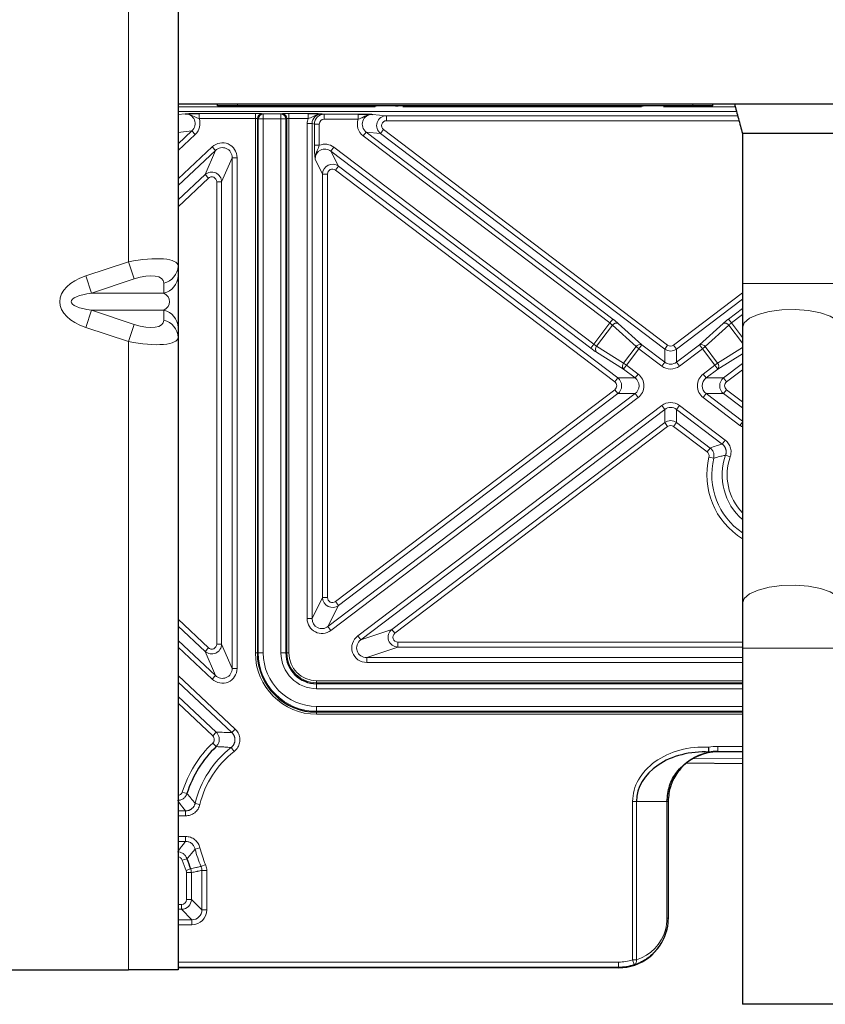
# Model space of a CAD drawing. Header units: millimetres. Extents: x 5 to 418, y 2 to 292.
# Tile 50 of 56: x 329 to 356, y 89 to 122. Entities that reach past the tile are written whole.
import ezdxf

# ---------------------------------------------------------------- set-up
doc = ezdxf.new("R2010")
doc.units = ezdxf.units.MM

msp = doc.modelspace()

# ---------------------------------------------------------------- linework, layer by layer
at = {"color": 7, "linetype": 'Continuous', "lineweight": 18}
for p, q in [((332.5066, 143.3523), (332.5066, 113.5404)), ((334.1733, 118.7633), (340.8039, 118.7633)), ((336.1733, 118.7963), (336.1733, 118.863)), ((341.7448, 118.7633), (349.7782, 118.7633)), ((350.5141, 118.7633), (352.9332, 118.7633)), ((351.5066, 118.7963), (351.5066, 118.863)), ((352.9778, 118.5966), (334.1733, 118.5966)), ((334.1733, 118.4988), (334.4081, 118.5268)), ((334.8816, 118.5325), (336.7767, 118.5325)), ((334.8816, 118.5325), (334.8816, 118.3659)), ((336.7767, 118.5325), (336.7767, 118.3659)), ((337.0097, 118.5287), (337.0418, 118.518)), ((337.0418, 118.518), (337.6381, 118.518)), ((337.0418, 118.518), (337.0418, 118.3513)), ((337.6381, 118.518), (337.6702, 118.5287)), ((337.6381, 118.3513), (337.6381, 118.518)), ((337.9032, 118.5325), (338.5511, 118.5325)), ((337.9032, 118.5325), (337.9032, 118.3659)), ((338.5511, 118.5325), (338.5511, 118.3659)), ((339.0217, 118.5268), (339.0951, 118.5122)), ((339.0951, 118.5122), (340.241, 118.5122)), ((339.0951, 118.5122), (339.0951, 118.3455)), ((340.241, 118.5122), (340.241, 118.3455)), ((340.7159, 118.5064), (341.1922, 118.4569)), ((341.1922, 118.4569), (353.0151, 118.4569)), ((341.1922, 118.2902), (341.1922, 118.4569)), ((336.7767, 118.3659), (334.8816, 118.3659)), ((336.7767, 100.363), (336.7767, 118.3659)), ((336.8432, 118.362), (336.8432, 100.363)), ((336.8753, 118.3513), (336.8432, 118.362)), ((336.8753, 100.363), (336.8753, 118.3513)), ((337.0418, 118.3513), (336.8753, 118.3513)), ((337.6381, 118.3513), (337.0418, 118.3513)), ((337.0418, 118.3513), (337.0418, 100.363)), ((337.8045, 118.3513), (337.6381, 118.3513)), ((337.6381, 100.363), (337.6381, 118.3513)), ((337.8366, 118.362), (337.8045, 118.3513)), ((337.8045, 118.3513), (337.8045, 100.363)), ((337.8366, 100.363), (337.8366, 118.362)), ((338.5511, 118.3659), (337.9032, 118.3659)), ((337.9032, 118.3659), (337.9032, 100.363)), ((338.6866, 118.1941), (338.5205, 118.1941)), ((338.5205, 101.5195), (338.5205, 118.1941)), ((338.6866, 118.1941), (338.6866, 101.5195)), ((338.762, 118.1791), (338.6866, 118.1941)), ((338.762, 117.4635), (338.762, 118.1791)), ((338.762, 118.1791), (338.9281, 118.1791)), ((338.9281, 118.1791), (338.9281, 117.4635)), ((340.241, 118.3455), (339.0951, 118.3455)), ((353.0596, 118.2902), (341.1922, 118.2902)), ((334.1733, 117.5138), (334.6404, 117.9519)), ((334.6404, 117.9519), (334.1733, 117.8963)), ((334.754, 117.8308), (334.1733, 117.2862)), ((334.754, 117.8308), (334.6404, 117.9519)), ((340.5093, 117.9092), (340.409, 117.7769)), ((348.7097, 111.4799), (340.409, 117.7769)), ((340.5093, 117.9092), (348.81, 111.6121)), ((340.9895, 117.8593), (340.5093, 117.9092)), ((341.0899, 117.9915), (340.9895, 117.8593)), ((350.5559, 110.602), (340.9895, 117.8593)), ((341.0899, 117.9915), (350.6563, 110.7343)), ((334.1733, 116.3339), (335.3205, 117.4099)), ((335.4341, 117.2888), (335.3205, 117.4099)), ((338.9281, 117.4635), (338.762, 117.4635)), ((335.4341, 117.2888), (334.1733, 116.1063)), ((335.0816, 116.4749), (335.4341, 117.2888)), ((339.4218, 117.3978), (339.3214, 117.2656)), ((348.0662, 110.6316), (339.3214, 117.2656)), ((339.3214, 117.2656), (339.5718, 116.7612)), ((339.4218, 117.3978), (348.1665, 110.7639)), ((335.9933, 117.0467), (335.6408, 116.2327)), ((335.9933, 117.0467), (336.1593, 117.0467)), ((335.9933, 99.846), (335.9933, 117.0467)), ((336.1593, 117.0467), (336.1593, 99.846)), ((339.0391, 116.4967), (338.7887, 117.001)), ((339.4715, 116.629), (339.5718, 116.7612)), ((339.5718, 116.7612), (348.9753, 109.6276)), ((334.1733, 115.623), (335.0816, 116.4749)), ((335.0816, 116.4749), (335.1951, 116.3538)), ((339.0391, 102.2293), (339.0391, 116.4967)), ((339.0391, 116.4967), (339.2051, 116.4967)), ((339.2051, 116.4967), (339.2051, 102.2293)), ((348.875, 109.4953), (339.4715, 116.629)), ((335.1951, 116.3538), (334.1733, 115.3953)), ((335.6408, 116.2327), (335.4748, 116.2327)), ((335.4748, 100.66), (335.4748, 116.2327)), ((335.6408, 116.2327), (335.6408, 100.66)), ((331.0632, 113.0624), (332.5066, 113.5404)), ((332.6978, 112.963), (332.5066, 113.5404)), ((331.2544, 112.485), (331.0632, 113.0624)), ((332.6978, 112.963), (331.2544, 112.485)), ((333.6978, 112.485), (333.6978, 112.8212)), ((356.5066, 112.8101), (353.1733, 112.8101)), ((331.2544, 112.485), (333.6978, 112.485)), ((350.857, 110.7343), (353.1733, 112.4915)), ((353.1733, 112.2831), (350.9573, 110.602)), ((331.2544, 111.9077), (331.0632, 111.3303)), ((331.2544, 111.9077), (332.6978, 111.4297)), ((331.2544, 111.9077), (333.6978, 111.9077)), ((333.6978, 111.5715), (333.6978, 111.9077)), ((352.7032, 111.6121), (353.1733, 111.9688)), ((348.1665, 110.7639), (348.7097, 111.4799)), ((348.81, 111.6121), (348.7097, 111.4799)), ((348.9926, 111.4629), (349.7878, 110.7423)), ((351.7254, 110.7423), (352.5206, 111.4629)), ((352.8035, 111.4799), (352.7032, 111.6121)), ((353.1733, 111.7604), (352.8035, 111.4799)), ((352.8035, 111.4799), (353.1733, 110.9925)), ((332.5066, 110.8523), (331.0632, 111.3303)), ((332.5066, 110.8523), (332.6978, 111.4297)), ((348.7984, 111.4018), (348.2656, 110.6995)), ((349.5936, 110.6812), (348.7984, 111.4018)), ((352.7148, 111.4018), (351.9196, 110.6812)), ((353.1733, 110.7975), (352.7148, 111.4018)), ((332.5066, 110.8523), (332.5066, 89.6963)), ((348.1665, 110.7639), (348.0662, 110.6316)), ((349.1673, 109.9244), (348.2591, 110.496)), ((348.2656, 110.6995), (349.1738, 110.1279)), ((349.1738, 110.1279), (349.5936, 110.6812)), ((349.6875, 110.61), (349.2677, 110.0566)), ((349.5936, 110.6812), (349.6875, 110.61)), ((349.7878, 110.7423), (349.6875, 110.61)), ((350.4556, 110.0273), (349.6875, 110.61)), ((349.7878, 110.7423), (350.5559, 110.1596)), ((350.6563, 110.7343), (350.5559, 110.602)), ((350.5559, 110.1596), (350.5559, 110.602)), ((350.9573, 110.602), (350.857, 110.7343)), ((350.9573, 110.1596), (351.7254, 110.7423)), ((350.9573, 110.602), (350.9573, 110.1596)), ((351.8257, 110.61), (351.0576, 110.0273)), ((351.7254, 110.7423), (351.8257, 110.61)), ((351.9196, 110.6812), (351.8257, 110.61)), ((352.2455, 110.0566), (351.8257, 110.61)), ((351.9196, 110.6812), (352.3394, 110.1279)), ((352.3394, 110.1279), (353.1733, 110.6527)), ((353.1733, 110.4451), (352.3459, 109.9244)), ((349.1738, 110.1279), (349.2677, 110.0566)), ((350.5559, 110.1596), (350.4556, 110.0273)), ((350.9573, 110.1596), (351.0576, 110.0273)), ((352.3394, 110.1279), (352.2455, 110.0566)), ((352.5379, 109.6276), (353.1733, 110.1096)), ((349.1673, 109.9244), (349.2677, 110.0566)), ((349.5586, 109.6276), (349.1673, 109.9244)), ((349.2677, 110.0566), (349.6589, 109.7598)), ((351.8543, 109.7598), (352.2455, 110.0566)), ((352.3459, 109.9244), (351.9546, 109.6276)), ((352.2455, 110.0566), (352.3459, 109.9244)), ((353.1733, 109.9012), (352.6382, 109.4953)), ((348.875, 109.4953), (348.9753, 109.6276)), ((348.9753, 109.6276), (349.5586, 109.6276)), ((349.5586, 109.6276), (349.6589, 109.7598)), ((351.8543, 109.7598), (351.9546, 109.6276)), ((351.9546, 109.6276), (352.5379, 109.6276)), ((352.5379, 109.6276), (352.6382, 109.4953)), ((339.4715, 102.097), (348.875, 109.2307)), ((348.875, 109.2307), (348.9753, 109.0985)), ((352.5379, 109.0985), (352.6382, 109.2307)), ((352.6382, 109.2307), (353.1733, 108.8248)), ((339.2193, 101.2549), (349.5586, 109.0985)), ((349.6589, 108.9662), (339.3197, 101.1226)), ((348.9753, 109.0985), (339.5718, 101.9648)), ((349.5586, 109.0985), (348.9753, 109.0985)), ((349.5586, 109.0985), (349.6589, 108.9662)), ((351.8543, 108.9662), (351.9546, 109.0985)), ((353.0896, 108.029), (351.8543, 108.9662)), ((351.9546, 109.0985), (353.1733, 108.174)), ((352.5379, 109.0985), (351.9546, 109.0985)), ((353.1733, 108.6164), (352.5379, 109.0985)), ((340.2262, 100.9385), (350.4556, 108.6987)), ((350.5559, 108.5664), (340.3266, 100.8063)), ((350.5559, 108.5664), (350.4556, 108.6987)), ((350.5559, 108.124), (350.5559, 108.5664)), ((350.9573, 108.5664), (351.0576, 108.6987)), ((352.4932, 107.4013), (350.9573, 108.5664)), ((350.9573, 108.5664), (350.9573, 108.124)), ((351.0576, 108.6987), (352.5936, 107.5335)), ((341.3745, 101.1588), (350.5559, 108.124)), ((350.6563, 107.9917), (350.5559, 108.124)), ((350.857, 107.9917), (350.9573, 108.124)), ((350.9573, 108.124), (352.0864, 107.2674)), ((353.0896, 108.029), (353.1733, 108.1393)), ((350.6563, 107.9917), (341.4748, 101.0265)), ((351.9861, 107.1352), (350.857, 107.9917)), ((352.4932, 107.4013), (352.5936, 107.5335)), ((351.9861, 107.1352), (352.0864, 107.2674)), ((352.047, 106.9635), (352.2083, 106.9241)), ((352.606, 107.0272), (352.7627, 106.9724)), ((338.6866, 101.5195), (339.0391, 102.2293)), ((339.0391, 102.2293), (339.2051, 102.2293)), ((339.5718, 101.9648), (339.2193, 101.2549)), ((339.5718, 101.9648), (339.4715, 102.097)), ((334.1733, 101.4974), (335.1951, 100.5389)), ((338.6866, 101.5195), (338.5205, 101.5195)), ((335.0816, 100.4178), (334.1733, 101.2697)), ((339.2193, 101.2549), (339.3197, 101.1226)), ((340.3266, 100.8063), (341.3745, 101.1588)), ((341.4748, 101.0265), (341.3745, 101.1588)), ((340.3266, 100.8063), (340.2262, 100.9385)), ((334.1733, 100.7864), (335.4341, 99.6038)), ((335.3205, 99.4827), (334.1733, 100.5588)), ((335.0816, 100.4178), (335.1951, 100.5389)), ((335.6408, 100.66), (335.4748, 100.66)), ((335.6408, 100.66), (335.9933, 99.846)), ((341.5752, 100.5621), (340.5273, 100.2096)), ((341.5752, 100.5621), (341.5752, 100.7282)), ((341.5752, 100.7282), (353.1733, 100.7282)), ((353.1733, 100.5621), (341.5752, 100.5621)), ((356.5066, 100.5297), (353.1733, 100.5297)), ((335.4341, 99.6038), (335.0816, 100.4178)), ((336.8432, 100.363), (336.7767, 100.363)), ((336.8753, 100.363), (336.8432, 100.363)), ((336.8753, 100.363), (337.0418, 100.363)), ((337.6381, 100.363), (337.8045, 100.363)), ((337.8045, 100.363), (337.8366, 100.363)), ((337.9032, 100.363), (337.8366, 100.363)), ((340.5273, 100.0436), (340.5273, 100.2096)), ((340.5273, 100.2096), (353.1733, 100.2096)), ((335.9933, 99.846), (336.1593, 99.846)), ((353.1733, 100.0436), (340.5273, 100.0436)), ((334.1733, 99.6065), (336.0964, 97.8026)), ((335.4341, 99.6038), (335.3205, 99.4827)), ((335.9828, 97.6815), (334.1733, 99.3789)), ((338.8399, 99.4263), (338.8399, 99.3597)), ((338.8399, 99.4263), (353.1733, 99.4263)), ((353.1733, 99.3597), (338.8399, 99.3597)), ((338.8399, 99.3276), (338.8399, 99.3597)), ((338.8399, 99.3276), (353.1733, 99.3276)), ((338.8399, 99.1612), (338.8399, 99.3276)), ((334.1733, 98.8956), (335.4555, 97.6928)), ((353.1733, 99.1612), (338.8399, 99.1612)), ((335.3419, 97.5717), (334.1733, 98.6679)), ((338.8399, 98.3984), (338.8399, 98.5648)), ((338.8399, 98.5648), (353.1733, 98.5648)), ((338.8399, 98.3984), (338.8399, 98.3663)), ((353.1733, 98.3984), (338.8399, 98.3984)), ((338.8399, 98.3663), (338.8399, 98.2997)), ((338.8399, 98.3663), (353.1733, 98.3663)), ((353.1733, 98.2997), (338.8399, 98.2997)), ((335.4555, 97.6928), (335.3419, 97.5717)), ((335.9828, 97.6815), (336.0964, 97.8026)), ((335.4572, 97.21), (335.3428, 97.3303)), ((335.9588, 97.1767), (336.0604, 97.0454)), ((352.3399, 97.0501), (352.3399, 97.2167)), ((352.3399, 97.2167), (353.1733, 97.2167)), ((353.1733, 97.0501), (352.3399, 97.0501)), ((352.3399, 97.0501), (352.3399, 97.0297)), ((351.5138, 96.8105), (353.1733, 96.797)), ((334.4745, 95.6289), (334.316, 95.6782)), ((334.9111, 95.2606), (334.7495, 95.2987)), ((349.6044, 95.363), (349.4768, 95.363)), ((349.4768, 90.0267), (349.4768, 95.363)), ((349.6044, 95.363), (349.6044, 90.0267)), ((350.6332, 95.363), (349.6044, 95.363)), ((350.6332, 91.4297), (350.6332, 95.363)), ((350.6332, 95.363), (350.6722, 95.363)), ((334.1733, 95.043), (334.4263, 95.043)), ((334.4263, 94.8769), (334.1733, 94.8769)), ((334.4263, 94.8769), (334.4263, 95.043)), ((334.1733, 94.1824), (334.4263, 94.1824)), ((334.4263, 94.0164), (334.1733, 94.0164)), ((334.4263, 94.0164), (334.4263, 94.1824)), ((334.7495, 93.7606), (334.9111, 93.7988)), ((334.4745, 93.4305), (334.316, 93.3811)), ((334.9464, 93.175), (335.0982, 93.2422)), ((334.5964, 93.0964), (334.4433, 93.0321)), ((334.6223, 92.9678), (334.4563, 92.9678)), ((334.4563, 92.0609), (334.4563, 92.9678)), ((334.6223, 92.9678), (334.6223, 92.0609)), ((334.9748, 93.0405), (335.1409, 93.0405)), ((334.9748, 91.7084), (334.9748, 93.0405)), ((335.1409, 93.0405), (335.1409, 91.7084)), ((334.1733, 91.8948), (334.2903, 91.8948)), ((334.2903, 91.7288), (334.2903, 91.8948)), ((334.6223, 92.0609), (334.4563, 92.0609)), ((334.6223, 92.0609), (334.9748, 91.7084)), ((334.2903, 91.7288), (334.1733, 91.7288)), ((334.6428, 91.3763), (334.2903, 91.7288)), ((334.9748, 91.7084), (335.1409, 91.7084)), ((334.1733, 91.3763), (334.6428, 91.3763)), ((334.6428, 91.2103), (334.1733, 91.2103)), ((334.6428, 91.2103), (334.6428, 91.3763)), ((350.6332, 91.4297), (350.6722, 91.4297)), ((334.1733, 89.9501), (349.0066, 89.9501)), ((349.0066, 89.9501), (349.0066, 89.7834)), ((349.4768, 90.0267), (349.5297, 89.8687)), ((349.6044, 90.0267), (349.4768, 90.0267)), ((349.0066, 89.7834), (334.1733, 89.7834)), ((349.0066, 89.763), (349.0066, 89.7834))]:
    msp.add_line(p, q, dxfattribs=at)
at = {"color": 7, "linetype": 'Continuous', "lineweight": 25}
for p, q in [((334.1733, 143.4941), (334.1733, 113.3986)), ((334.1733, 118.863), (382.8399, 118.863)), ((335.5066, 118.7963), (335.5066, 118.863)), ((336.1733, 118.7963), (335.5066, 118.7963)), ((351.5066, 118.7963), (336.1733, 118.7963)), ((336.9767, 118.793), (336.9767, 118.7963)), ((336.9767, 118.793), (337.0034, 118.793)), ((337.0034, 118.793), (337.0034, 118.7963)), ((337.06, 118.793), (337.06, 118.7963)), ((337.1344, 118.793), (337.1344, 118.7963)), ((337.1476, 118.793), (337.1476, 118.7963)), ((337.1476, 118.793), (337.2331, 118.793)), ((337.2331, 118.793), (337.2331, 118.7963)), ((337.3271, 118.793), (337.3271, 118.7963)), ((337.3271, 118.793), (337.4126, 118.793)), ((337.4126, 118.793), (337.4126, 118.7963)), ((337.4382, 118.793), (337.4382, 118.7963)), ((337.6121, 118.793), (337.6121, 118.7963)), ((337.7716, 118.793), (337.7716, 118.7963)), ((337.8399, 118.793), (337.8399, 118.7963)), ((337.8403, 118.793), (337.8403, 118.7963)), ((337.8426, 118.793), (337.8426, 118.7963)), ((338.0547, 118.793), (338.0547, 118.7963)), ((338.2844, 118.793), (338.2844, 118.7963)), ((338.3176, 118.793), (338.3176, 118.7963)), ((338.3176, 118.793), (338.574, 118.793)), ((338.574, 118.793), (338.574, 118.7963)), ((338.574, 118.793), (338.6681, 118.793)), ((338.6681, 118.793), (338.6681, 118.7963)), ((338.6681, 118.793), (338.9235, 118.793)), ((338.9235, 118.793), (338.9235, 118.7963)), ((338.9235, 118.793), (339.1112, 118.793)), ((339.1112, 118.793), (339.1112, 118.7963)), ((339.1112, 118.793), (339.1818, 118.793)), ((339.1818, 118.793), (339.1818, 118.7963)), ((339.1818, 118.793), (339.2131, 118.793)), ((339.2131, 118.793), (339.2131, 118.7963)), ((339.2131, 118.793), (339.2398, 118.793)), ((339.2398, 118.793), (339.2398, 118.7963)), ((339.2964, 118.793), (339.2964, 118.7963)), ((339.3708, 118.793), (339.3708, 118.7963)), ((339.384, 118.793), (339.384, 118.7963)), ((339.384, 118.793), (339.4695, 118.793)), ((339.4695, 118.793), (339.4695, 118.7963)), ((339.5493, 118.793), (339.5493, 118.7963)), ((339.5493, 118.793), (339.5635, 118.793)), ((339.5635, 118.793), (339.5635, 118.7963)), ((339.5635, 118.793), (339.649, 118.793)), ((339.649, 118.793), (339.649, 118.7963)), ((339.6746, 118.793), (339.6746, 118.7963)), ((339.8485, 118.793), (339.8485, 118.7963)), ((339.9994, 118.793), (340.0109, 118.793)), ((340.0079, 118.793), (340.0079, 118.7963)), ((340.0109, 118.793), (340.0109, 118.7963)), ((340.0109, 118.793), (340.0963, 118.793)), ((340.0763, 118.793), (340.0763, 118.7963)), ((340.0963, 118.793), (340.1201, 118.793)), ((340.2792, 118.793), (340.2792, 118.7963)), ((340.3955, 118.793), (340.4096, 118.793)), ((340.4096, 118.793), (340.4096, 118.7963)), ((340.4096, 118.793), (340.4951, 118.793)), ((340.4951, 118.793), (340.4951, 118.7963)), ((340.4951, 118.793), (340.5113, 118.793)), ((340.5113, 118.793), (340.5113, 118.7963)), ((340.5113, 118.793), (340.7507, 118.793)), ((340.7507, 118.793), (340.7507, 118.7963)), ((340.7507, 118.793), (340.8485, 118.793)), ((340.8485, 118.793), (340.8485, 118.7963)), ((340.8541, 118.793), (340.8541, 118.7963)), ((341.0678, 118.793), (341.0678, 118.7963)), ((341.2167, 118.793), (341.2167, 118.7963)), ((341.2814, 118.793), (341.2814, 118.7963)), ((341.3784, 118.793), (341.3784, 118.7963)), ((341.4951, 118.793), (341.4951, 118.7963)), ((341.4951, 118.793), (341.5806, 118.793)), ((341.5806, 118.793), (341.5806, 118.7963)), ((341.7344, 118.793), (341.7344, 118.7963)), ((342.4353, 118.793), (342.4353, 118.7963)), ((342.4353, 118.793), (342.5207, 118.793)), ((342.5207, 118.793), (342.5207, 118.7963)), ((342.6404, 118.793), (342.6404, 118.7963)), ((342.6408, 118.793), (342.6408, 118.7963)), ((342.6431, 118.793), (342.6431, 118.7963)), ((342.8551, 118.793), (342.8551, 118.7963)), ((343.0848, 118.793), (343.0848, 118.7963)), ((343.1105, 118.793), (343.1105, 118.7963)), ((343.1105, 118.793), (343.1372, 118.793)), ((343.1372, 118.793), (343.1372, 118.7963)), ((343.1938, 118.793), (343.1938, 118.7963)), ((343.2682, 118.793), (343.2682, 118.7963)), ((343.2814, 118.793), (343.2814, 118.7963)), ((343.2814, 118.793), (343.3669, 118.793)), ((343.3669, 118.793), (343.3669, 118.7963)), ((343.4866, 118.793), (343.4866, 118.7963)), ((343.4866, 118.793), (343.572, 118.793)), ((343.572, 118.793), (343.572, 118.7963)), ((343.7201, 118.793), (343.7201, 118.7963)), ((343.8749, 118.793), (343.8749, 118.7963)), ((343.8797, 118.793), (343.8797, 118.7963)), ((343.8854, 118.793), (343.9596, 118.793)), ((343.9596, 118.793), (343.9596, 118.7963)), ((343.9596, 118.793), (343.9852, 118.793)), ((343.9737, 118.793), (343.9737, 118.7963)), ((344.1646, 118.793), (344.1646, 118.7963)), ((344.3669, 118.793), (344.3669, 118.7963)), ((344.4353, 118.793), (344.4353, 118.7963)), ((344.6261, 118.793), (344.6261, 118.7963)), ((344.8284, 118.793), (344.8284, 118.7963)), ((344.8485, 118.793), (344.8485, 118.7963)), ((344.8485, 118.793), (344.8956, 118.793)), ((344.8968, 118.793), (344.8968, 118.7963)), ((344.8972, 118.793), (344.8972, 118.7963)), ((344.8995, 118.793), (344.8995, 118.7963)), ((345.1116, 118.793), (345.1116, 118.7963)), ((345.3413, 118.793), (345.3413, 118.7963)), ((345.3613, 118.793), (345.3613, 118.7963)), ((345.3669, 118.793), (345.3669, 118.7963)), ((345.3669, 118.793), (345.3936, 118.793)), ((345.3936, 118.793), (345.3936, 118.7963)), ((345.4502, 118.793), (345.4502, 118.7963)), ((345.5246, 118.793), (345.5246, 118.7963)), ((345.5378, 118.793), (345.5378, 118.7963)), ((345.5378, 118.793), (345.6233, 118.793)), ((345.6233, 118.793), (345.6233, 118.7963)), ((345.7173, 118.793), (345.7173, 118.7963)), ((345.9253, 118.793), (345.9253, 118.7963)), ((346.0507, 118.793), (346.0507, 118.7963)), ((346.0507, 118.793), (346.1361, 118.793)), ((346.1361, 118.793), (346.1361, 118.7963)), ((346.2673, 118.793), (346.2673, 118.7963)), ((346.31, 118.793), (346.31, 118.7963)), ((346.3703, 118.793), (346.3703, 118.7963)), ((346.4639, 118.793), (346.481, 118.793)), ((346.481, 118.793), (346.481, 118.7963)), ((346.481, 118.793), (346.5408, 118.793)), ((346.5175, 118.793), (346.5175, 118.7963)), ((346.5408, 118.793), (346.5493, 118.793)), ((346.7363, 118.793), (346.7363, 118.7963)), ((346.9278, 118.793), (346.9278, 118.7963)), ((346.9363, 118.793), (346.9363, 118.7963)), ((347.025, 118.793), (347.025, 118.7963)), ((347.025, 118.793), (347.1105, 118.793)), ((347.1105, 118.793), (347.1105, 118.7963)), ((347.2081, 118.793), (347.2081, 118.7963)), ((347.2844, 118.793), (347.3186, 118.793)), ((347.3327, 118.793), (347.3327, 118.7963)), ((347.3327, 118.793), (347.4182, 118.793)), ((347.4182, 118.793), (347.4182, 118.7963)), ((347.4763, 118.793), (347.4763, 118.7963)), ((347.4895, 118.793), (347.4895, 118.7963)), ((347.4895, 118.793), (347.5378, 118.793)), ((347.5378, 118.793), (347.5378, 118.7963)), ((347.5378, 118.793), (347.6233, 118.793)), ((347.6233, 118.793), (347.6233, 118.7963)), ((347.6917, 118.793), (347.6917, 118.7963)), ((347.7519, 118.793), (347.7519, 118.7963)), ((347.7772, 118.793), (347.7801, 118.793)), ((347.8626, 118.793), (347.8626, 118.7963)), ((347.8626, 118.793), (347.9225, 118.793)), ((347.9225, 118.793), (347.9225, 118.7963)), ((347.9282, 118.793), (347.9282, 118.7963)), ((347.9737, 118.793), (347.9737, 118.7963)), ((347.9737, 118.793), (348.0592, 118.793)), ((348.0592, 118.793), (348.0592, 118.7963)), ((348.0848, 118.793), (348.0848, 118.7963)), ((348.2587, 118.793), (348.2587, 118.7963)), ((348.4182, 118.793), (348.4182, 118.7963)), ((348.4438, 118.793), (348.4438, 118.7963)), ((348.4438, 118.793), (348.4705, 118.793)), ((348.4705, 118.793), (348.4705, 118.7963)), ((348.5272, 118.793), (348.5272, 118.7963)), ((348.6015, 118.793), (348.6015, 118.7963)), ((348.6148, 118.793), (348.6148, 118.7963)), ((348.6148, 118.793), (348.7002, 118.793)), ((348.7002, 118.793), (348.7002, 118.7963)), ((348.7943, 118.793), (348.7943, 118.7963)), ((348.7947, 118.793), (348.7947, 118.7963)), ((348.7969, 118.793), (348.7969, 118.7963)), ((349.009, 118.793), (349.009, 118.7963)), ((349.2387, 118.793), (349.2387, 118.7963)), ((349.3071, 118.793), (349.3071, 118.7963)), ((349.515, 118.793), (349.515, 118.7963)), ((349.6404, 118.793), (349.6404, 118.7963)), ((349.6404, 118.793), (349.7259, 118.793)), ((349.7259, 118.793), (349.7259, 118.7963)), ((349.7327, 118.793), (349.7327, 118.7963)), ((349.7459, 118.793), (349.7459, 118.7963)), ((349.7459, 118.793), (349.8314, 118.793)), ((349.8284, 118.793), (349.8284, 118.7963)), ((350.1447, 118.793), (350.1447, 118.7963)), ((350.4609, 118.793), (350.4609, 118.7963)), ((350.4639, 118.793), (350.4639, 118.7963)), ((352.1733, 118.7963), (351.5066, 118.7963)), ((352.1733, 118.7963), (352.1733, 118.863)), ((352.9066, 118.863), (352.9066, 118.8382)), ((353.1733, 117.863), (353.1733, 112.8101)), ((356.5066, 117.863), (353.1733, 117.863)), ((334.1733, 113.3986), (334.1733, 113.0624)), ((334.1733, 113.0624), (334.1733, 111.3303)), ((353.1733, 112.8101), (353.1733, 111.3117)), ((334.1733, 111.3303), (334.1733, 110.9941)), ((353.1733, 111.3117), (353.1733, 102.0281)), ((334.1733, 110.9941), (334.1733, 89.6963)), ((353.1733, 102.0281), (353.1733, 100.5297)), ((353.1733, 100.5297), (353.1733, 88.5297)), ((352.0467, 97.0244), (352.0484, 97.0245)), ((353.1733, 97.0297), (352.3399, 97.0297)), ((353.1733, 96.6304), (351.2768, 96.6466)), ((350.6722, 95.363), (350.6722, 91.4297)), ((323.3399, 89.6963), (332.5066, 89.6963)), ((334.1733, 89.6963), (332.5066, 89.6963)), ((349.0066, 89.763), (334.1733, 89.763)), ((356.5066, 88.5297), (353.1733, 88.5297))]:
    msp.add_line(p, q, dxfattribs=at)
at = {"color": 7, "linetype": 'Continuous', "lineweight": 18, "flags": 128}
for points in [[(356.5066, 111.3117), (356.4911, 111.3967), (356.3686, 111.5604), (356.1328, 111.7057), (355.8011, 111.8217), (355.3981, 111.9), (354.9537, 111.9346), (354.5008, 111.9229), (354.0732, 111.866), (353.7023, 111.768), (353.4159, 111.6361), (353.2351, 111.4801), (353.1733, 111.3117)], [(356.5066, 102.0281), (356.4911, 102.1131), (356.3686, 102.2768), (356.1328, 102.4221), (355.8011, 102.5382), (355.3981, 102.6164), (354.9537, 102.651), (354.5008, 102.6394), (354.0732, 102.5824), (353.7023, 102.4844), (353.4159, 102.3525), (353.2351, 102.1965), (353.1733, 102.0281), (353.1733, 102.0281)]]:
    msp.add_lwpolyline(points, dxfattribs=at)
at = {"color": 7, "linetype": 'Continuous', "lineweight": 18}
for centre, radius, start, end in [((337.01, 118.362), 0.1667, 90.09622, 179.97363), ((337.0421, 118.3513), 0.1667, 90.09622, 179.97363), ((337.6378, 118.3513), 0.1667, 0.02637, 89.90378), ((337.6699, 118.362), 0.1667, 0.02637, 89.90378), ((339.0954, 118.1788), 0.3333, 90.04374, 179.95642), ((333.5593, 113.4197), 0.6143, 283.02534, 358.02861), ((333.5593, 113.0835), 0.6143, 283.02534, 358.02861), ((333.5593, 111.3092), 0.6143, 1.97139, 76.97466), ((333.5593, 110.973), 0.6143, 1.97139, 76.97466), ((348.9328, 111.3139), 0.1606, 68.10517, 146.79056), ((352.5804, 111.3139), 0.1606, 33.20944, 111.89483), ((348.3865, 110.5938), 0.1606, 138.84003, 217.52542), ((349.7279, 110.5933), 0.1606, 68.10517, 146.79056), ((351.7853, 110.5933), 0.1606, 33.20944, 111.89483), ((349.2947, 110.0222), 0.1606, 138.84003, 217.52542), ((352.2185, 110.0222), 0.1606, 322.47458, 41.15997), ((354.5066, 106.363), 2.5318, 166.27995, 238.22221), ((354.5066, 106.363), 2.3658, 166.27995, 235.69591), ((354.5066, 106.363), 2.0133, 160.738, 228.5276), ((354.5066, 106.363), 1.8473, 160.738, 223.79814), ((338.8399, 100.363), 2.0633, 180, 270), ((338.8399, 100.363), 1.9646, 180, 270), ((338.8399, 100.363), 1.7982, 180, 270), ((338.8399, 100.363), 1.2018, 180, 270), ((338.8399, 100.363), 1.0033, 180, 270), ((338.8399, 100.363), 0.9367, 180, 270), ((338.0066, 94.5297), 3.8652, 133.56557, 162.71351), ((338.0066, 94.5297), 3.3466, 127.72603, 166.71457), ((352.3399, 95.363), 1.8537, 90, 99.39664), ((338.0066, 94.5297), 3.1806, 127.72603, 166.71457), ((338.0066, 94.5297), 3.3466, 193.28543, 203.87834), ((338.0066, 94.5297), 3.1806, 193.28543, 203.87834), ((338.0066, 94.5297), 3.8652, 197.28649, 202.79582), ((349.0066, 91.4297), 1.4796, 270, 288.52703), ((349.4677, 89.9947), 0.1404, 296.20246, 13.17686), ((349.0066, 91.4297), 1.6463, 270, 288.52703)]:
    msp.add_arc(centre, radius, start, end, dxfattribs=at)
at = {"color": 7, "linetype": 'Continuous', "lineweight": 25}
for centre, radius, start, end in [((338.8399, 100.363), 1.9967, 180, 270), ((338.8399, 100.363), 1.0354, 180, 270), ((338.0066, 94.5297), 3.6991, 133.56557, 162.71351), ((352.3399, 95.363), 1.6667, 90, 135.06787), ((352.3399, 95.363), 1.6871, 90, 100.00913), ((352.3399, 95.363), 1.6667, 136.54779, 154.78007), ((338.0066, 94.5297), 3.6991, 197.28649, 202.79582), ((349.0066, 91.4297), 1.6667, 270, 344.67071)]:
    msp.add_arc(centre, radius, start, end, dxfattribs=at)
at = {"color": 7, "linetype": 'Continuous', "lineweight": 18}
for centre, major_axis, ratio, start_param, end_param in [((334.4068, 118.1934), (0.3381, 0.0403), 0.9788667, 5.3523524, 7.7341159), ((336.7767, 118.5285), (0.2333, 0), 0.0174551, 0.0523599, 1.5707963), ((337.9032, 118.5285), (0.2333, 0), 0.0174551, 1.5707963, 3.0892328), ((339.0225, 118.1934), (0.3295, -0.0657), 0.9921272, 1.7684848, 3.3377601), ((340.7173, 118.173), (0.3409, -0.0355), 0.9726189, 1.6759217, 4.1608249), ((341.1927, 118.1236), (0.3316, -0.0345), 0.9999016, 1.6759217, 4.1608249), ((334.4068, 118.1934), (-0.5019, -0.0598), 0.9892921, 2.2107598, 3.3739319), ((336.7767, 118.3618), (0.0667, 0), 0.0610927, 0.0523599, 1.5707963), ((337.9032, 118.3618), (0.0667, 0), 0.0610927, 1.5707963, 3.0892328), ((339.0225, 118.1934), (0.4923, -0.0982), 0.9960441, 2.9870762, 3.3377601), ((339.0954, 118.1788), (0.1641, -0.0327), 0.9960441, 1.7684848, 3.3377601), ((340.7173, 118.173), (0.5043, -0.0525), 0.9860716, 2.894513, 4.1608249), ((341.1927, 118.1236), (0.1681, -0.0175), 0.9860716, 1.6759217, 4.1608249), ((335.6574, 117.0378), (-0.2035, -0.4698), 0.9766144, 1.9881893, 4.294996), ((335.6574, 117.0378), (0.1388, 0.3204), 0.9545526, 5.129782, 7.4365886), ((339.1245, 116.9933), (0.2266, -0.4564), 0.9811962, 2.0393017, 3.0752801), ((339.1245, 116.9933), (-0.1539, 0.3099), 0.9632536, 5.1808944, 7.3854762), ((339.3724, 116.4941), (-0.1483, 0.2986), 0.9998199, 5.1808944, 7.3854762), ((335.3075, 116.2298), (0.1325, 0.306), 0.9997201, 5.129782, 7.4365886), ((335.3075, 116.2298), (-0.0678, -0.1566), 0.9766144, 1.9881893, 4.294996), ((339.3724, 116.4941), (0.0755, -0.1521), 0.9811962, 2.0393017, 4.2438836), ((332.5066, 113.0674), (1.6638, 0.3583), 0.2721206, 6.2246594, 7.7954558), ((332.6978, 112.4901), (0.9856, 0.4064), 0.4161231, 6.1132744, 7.6840707), ((331.9349, 112.1963), (1.7434, 0), 0.5735764, 2.0943951, 4.1887902), ((331.9349, 112.1963), (1.3611, 0), 0.2449067, 2.0943951, 4.1887902), ((333.5066, 112.1963), (0.3824, 0), 0.8717234, 5.2359878, 7.3303829), ((332.6978, 111.9026), (0.9856, -0.4064), 0.4161231, 4.8822999, 6.4530962), ((348.692, 111.4566), (0.1328, -0.1007), 0.1749773, 0.7853982, 1.5707963), ((348.7924, 111.5889), (0.2656, -0.2015), 0.0874887, 0.7853982, 1.5707963), ((352.7208, 111.5889), (0.2656, 0.2015), 0.0874887, 1.5707963, 2.3561945), ((352.8212, 111.4566), (0.1328, 0.1007), 0.1749773, 1.5707963, 2.3561945), ((332.5066, 111.3253), (1.6638, -0.3583), 0.2721206, 4.7709148, 6.3417112), ((348.0838, 110.6548), (0.2656, -0.2015), 0.0874887, 4.712389, 5.4977871), ((348.1841, 110.7871), (0.1328, -0.1007), 0.1749773, 4.712389, 5.4977871), ((350.7566, 110.8682), (0, 0.3333), 0.999982, 2.4954807, 3.7877046), ((350.7566, 110.8682), (0, 0.1677), 0.9940243, 2.4954807, 3.7877046), ((350.7566, 110.4289), (0, 0.3373), 0.9881372, 2.4954807, 3.7877046), ((350.7566, 110.4289), (0, 0.503), 0.9940243, 2.4954807, 3.7877046), ((348.7725, 109.363), (-0.1684, 0), 0.9896847, 2.2247915, 4.0583938), ((348.7725, 109.363), (0.3334, 0), 0.9999462, 5.3663842, 7.1999864), ((349.3516, 109.363), (0.3403, 0), 0.9796315, 5.3663842, 7.1999864), ((349.3516, 109.363), (-0.5052, 0), 0.9896847, 2.2247915, 4.0583938), ((352.1616, 109.363), (0.5052, 0), 0.9896847, 2.2247915, 4.0583938), ((352.1616, 109.363), (0.3403, 0), 0.9796315, 2.2247915, 4.0583938), ((352.7407, 109.363), (0.3334, 0), 0.9999462, 2.2247915, 4.0583938), ((352.7407, 109.363), (0.1684, 0), 0.9896847, 2.2247915, 4.0583938), ((350.7566, 108.2971), (0, -0.503), 0.9940243, 2.4954807, 3.7877046), ((350.7566, 108.2971), (0, 0.3373), 0.9881372, 5.6370734, 6.9292972), ((350.7566, 107.8579), (0, 0.3333), 0.999982, 5.6370734, 6.9292972), ((350.7566, 107.8579), (0, -0.1677), 0.9940243, 2.4954807, 3.7877046), ((339.3724, 102.2319), (0.1483, 0.2986), 0.9998199, 2.0393017, 4.2438836), ((339.3724, 102.2319), (0.0755, 0.1521), 0.9811962, 2.0393017, 4.2438836), ((339.0225, 101.5271), (0.2266, 0.4564), 0.9811962, 2.0393017, 4.2438836), ((339.0225, 101.5271), (0.1539, 0.3099), 0.9632536, 2.0393017, 4.2438836), ((341.5789, 100.8955), (0.3161, 0.1063), 0.9993416, 1.9064225, 4.3767628), ((340.5386, 100.5455), (0.4914, 0.1653), 0.9643524, 1.9064225, 4.3767628), ((341.5789, 100.8955), (0.1638, 0.0551), 0.9643524, 1.9064225, 4.3767628), ((335.3075, 100.6629), (-0.1325, 0.306), 0.9997201, 1.9881893, 4.294996), ((335.3075, 100.6629), (-0.0678, 0.1566), 0.9766144, 1.9881893, 4.294996), ((340.5386, 100.5455), (0.3391, 0.1141), 0.9317305, 1.9064225, 4.3767628), ((335.6574, 99.8548), (-0.2035, 0.4698), 0.9766144, 1.9881893, 4.294996), ((335.6574, 99.8548), (-0.1388, 0.3204), 0.9545526, 1.9881893, 4.294996), ((351.87, 95.363), (-2.3932, 0), 0.7660444, 4.6424337, 6.2831853), ((334.289, 92.0621), (0.2357, -0.2357), 0.9999711, 5.5015852, 7.0647854), ((334.289, 92.0621), (-0.1187, 0.1187), 0.9924325, 2.3599926, 3.9231927), ((334.639, 91.7122), (-0.3562, 0.3562), 0.9924325, 2.3599926, 3.9231927), ((334.639, 91.7122), (-0.2393, 0.2393), 0.9850067, 2.3599926, 3.9231927), ((349.1024, 91.4297), (1.5308, 0), 0.9997836, 6.0273098, 6.2831853), ((349.1649, 91.4297), (1.4705, 0), 0.9997836, 5.0159557, 6.0165639)]:
    msp.add_ellipse(centre, major_axis=major_axis, ratio=ratio, start_param=start_param, end_param=end_param, dxfattribs=at)
at = {"color": 7, "linetype": 'Continuous', "lineweight": 25}
msp.add_ellipse((351.87, 95.363), major_axis=(2.2656, 0), ratio=0.7356492, start_param=1.4919872, end_param=3.1415927, dxfattribs=at)
for points, knots in [([(352.9066, 118.863), (352.9512, 118.6962), (353.0405, 118.3623), (353.129, 118.0296), (353.1733, 117.863)], [0, 0, 0, 0, 0.4994142, 1, 1, 1, 1]), ([(334.4081, 118.5268), (334.4085, 118.5268), (334.4254, 118.5272), (334.489, 118.5287), (334.5921, 118.5308), (334.7437, 118.5323), (334.8355, 118.5324), (334.8816, 118.5325)], [0, 0, 0, 0, 0.0035254, 0.1440225, 0.5410541, 0.7700083, 1, 1, 1, 1]), ([(338.5511, 118.5325), (338.597, 118.5324), (338.6886, 118.5323), (338.8385, 118.5308), (338.9413, 118.5288), (339.0038, 118.5272), (339.0213, 118.5268), (339.0217, 118.5268)], [0, 0, 0, 0, 0.23020746, 0.45940047, 0.84877225, 0.99646302, 1, 1, 1, 1]), ([(340.241, 118.5122), (340.287, 118.5121), (340.379, 118.5119), (340.5315, 118.5104), (340.6347, 118.5084), (340.6988, 118.5069), (340.7155, 118.5065), (340.7159, 118.5064)], [0, 0, 0, 0, 0.2299018, 0.4587544, 0.8596311, 0.9964804, 1, 1, 1, 1]), ([(352.0467, 97.0244), (352.0467, 97.0246), (352.0467, 97.025), (352.0466, 97.027), (352.0464, 97.0302), (352.0461, 97.0345), (352.0458, 97.0399), (352.0455, 97.0463), (352.045, 97.0538), (352.0444, 97.0651), (352.0436, 97.0782), (352.0428, 97.0928), (352.0422, 97.1045), (352.0415, 97.1168), (352.0407, 97.1297), (352.04, 97.1431), (352.0392, 97.1574), (352.0383, 97.1727), (352.0377, 97.1844), (352.0373, 97.1908), (352.0373, 97.1919)], [0, 0, 0, 0, 0.0529109, 0.1061906, 0.1606323, 0.2154749, 0.2685762, 0.3220476, 0.3760905, 0.4309152, 0.537374, 0.5919797, 0.6469804, 0.7004137, 0.7542149, 0.8091741, 0.8645324, 0.9258104, 0.9876423, 1, 1, 1, 1]), ([(352.0484, 97.0245), (352.065, 97.0262), (352.096, 97.0294), (352.1224, 97.0302), (352.1174, 97.0276), (352.0799, 97.0208), (351.9657, 96.9991), (351.7498, 96.9413), (351.5781, 96.8498), (351.4873, 96.8014)], [0, 0, 0, 0, 0.1485018, 0.2770392, 0.3565196, 0.4213014, 0.5024868, 0.7371621, 1, 1, 1, 1]), ([(350.6332, 95.363), (350.6505, 95.5416), (350.6851, 95.8992), (350.9536, 96.376), (351.2488, 96.6595), (351.4445, 96.7759), (351.4873, 96.8014)], [0, 0, 0, 0, 0.3009034, 0.6023326, 0.9129401, 1, 1, 1, 1]), ([(351.4873, 96.8014), (351.3997, 96.7421), (351.2341, 96.6299), (351.0159, 96.3942), (350.8923, 96.2002), (350.8347, 96.0792), (350.8281, 96.0649), (350.8264, 96.0612), (350.8257, 96.0595), (350.8251, 96.0583), (350.8248, 96.0575), (350.8246, 96.057), (350.8245, 96.0568), (350.8245, 96.0568), (350.8245, 96.0568), (350.8246, 96.0571), (350.825, 96.0579), (350.8268, 96.0617), (350.8293, 96.067), (350.8314, 96.0716), (350.8321, 96.0732)], [0, 0, 0, 0, 0.31069472, 0.58726028, 0.93005433, 0.96626506, 0.97417969, 0.97681762, 0.97865829, 0.97993241, 0.9811485, 0.9817313, 0.98218871, 0.98250256, 0.98281776, 0.98319528, 0.98384146, 0.98587468, 0.99526065, 1, 1, 1, 1]), ([(350.8321, 96.0732), (350.8054, 96.0121), (350.7078, 95.7896), (350.6872, 95.5424), (350.6722, 95.363)], [0, 0, 0, 0, 0.2742441, 1, 1, 1, 1]), ([(350.6722, 91.4297), (350.6663, 91.3167), (350.6585, 91.1657), (350.6229, 91.0246), (350.614, 90.9891)], [0, 0, 0, 0, 0.74809215, 1, 1, 1, 1]), ([(350.614, 90.9891), (350.6143, 90.9902), (350.6151, 90.9931), (350.616, 90.9966), (350.6167, 90.9991), (350.6168, 90.9998), (350.6169, 91), (350.6169, 91.0001)], [0, 0, 0, 0, 0.2826012, 0.7574973, 0.8849533, 0.9507851, 1, 1, 1, 1])]:
    msp.add_open_spline(points, degree=3, knots=knots, dxfattribs=at)
at = {"color": 7, "linetype": 'Continuous', "lineweight": 18}
for points, knots in [([(334.8816, 118.3659), (334.8543, 118.3748), (334.7945, 118.3943), (334.6753, 118.4554), (334.5495, 118.5161), (334.4411, 118.527), (334.4088, 118.5268), (334.4081, 118.5268)], [0, 0, 0, 0, 0.1617792, 0.3547189, 0.8061022, 0.9958173, 1, 1, 1, 1]), ([(339.0217, 118.5268), (339.021, 118.5268), (338.987, 118.527), (338.8791, 118.5152), (338.7548, 118.4539), (338.6377, 118.394), (338.5783, 118.3747), (338.5511, 118.3659)], [0, 0, 0, 0, 0.00416585, 0.2046349, 0.64555022, 0.83813348, 1, 1, 1, 1]), ([(340.7159, 118.5064), (340.7152, 118.5065), (340.6836, 118.5066), (340.575, 118.4962), (340.4485, 118.4358), (340.3282, 118.374), (340.2683, 118.3544), (340.241, 118.3455)], [0, 0, 0, 0, 0.0041905, 0.1885135, 0.6450919, 0.8382357, 1, 1, 1, 1]), ([(338.7887, 117.001), (338.7886, 117.0014), (338.7874, 117.012), (338.7805, 117.0706), (338.771, 117.1678), (338.7633, 117.3224), (338.7625, 117.4164), (338.762, 117.4635)], [0, 0, 0, 0, 0.00366662, 0.09253955, 0.5115832, 0.75526186, 1, 1, 1, 1]), ([(338.9281, 117.4635), (338.9185, 117.4348), (338.8976, 117.372), (338.8386, 117.2448), (338.7913, 117.1203), (338.788, 117.0217), (338.7886, 117.0017), (338.7887, 117.001)], [0, 0, 0, 0, 0.1773278, 0.3886155, 0.8752796, 0.9956241, 1, 1, 1, 1]), ([(353.1733, 107.9823), (353.1637, 107.9854), (353.1329, 107.9953), (353.1072, 108.0153), (353.0896, 108.029)], [0, 0, 0, 0, 0.3126135, 1, 1, 1, 1]), ([(352.5936, 107.5335), (352.6349, 107.4953), (352.7177, 107.4188), (352.7839, 107.2605), (352.7988, 107.1056), (352.7734, 107.012), (352.7627, 106.9724)], [0, 0, 0, 0, 0.2681784, 0.5363861, 0.8039971, 1, 1, 1, 1]), ([(352.047, 106.9635), (352.0497, 106.9821), (352.055, 107.0193), (352.0389, 107.0742), (352.0131, 107.1127), (351.9924, 107.1299), (351.9861, 107.1352)], [0, 0, 0, 0, 0.2904318, 0.5808896, 0.8708368, 1, 1, 1, 1]), ([(352.0864, 107.2674), (352.1536, 107.2908), (352.2451, 107.3227), (352.3813, 107.3669), (352.4499, 107.388), (352.4932, 107.4013)], [0, 0, 0, 0, 0.50397619, 0.68707491, 1, 1, 1, 1]), ([(352.0864, 107.2674), (352.0991, 107.2568), (352.1403, 107.2224), (352.1917, 107.1453), (352.224, 107.0356), (352.2135, 106.9613), (352.2083, 106.9241)], [0, 0, 0, 0, 0.1290913, 0.4190746, 0.7096418, 1, 1, 1, 1]), ([(352.606, 107.0272), (352.6081, 107.0336), (352.6146, 107.053), (352.6203, 107.0797), (352.6251, 107.1184), (352.6254, 107.1532), (352.6211, 107.1903), (352.6154, 107.2177), (352.6075, 107.2445), (352.5973, 107.2705), (352.5849, 107.2958), (352.5703, 107.3199), (352.5539, 107.3426), (352.5356, 107.3637), (352.5155, 107.3836), (352.5007, 107.3953), (352.4932, 107.4013)], [0, 0, 0, 0, 0.0485966, 0.1464806, 0.1958223, 0.3280706, 0.3952081, 0.463337, 0.5291698, 0.5954686, 0.6632373, 0.7315134, 0.7974345, 0.8638189, 0.9316593, 1, 1, 1, 1]), ([(352.606, 107.0272), (352.5639, 107.0174), (352.4971, 107.0019), (352.3641, 106.9681), (352.2742, 106.9427), (352.2083, 106.9241)], [0, 0, 0, 0, 0.3129085, 0.4960051, 1, 1, 1, 1]), ([(335.3428, 97.3303), (335.3551, 97.3445), (335.3797, 97.373), (335.3961, 97.4281), (335.3941, 97.4844), (335.3753, 97.535), (335.3523, 97.5602), (335.3419, 97.5717)], [0, 0, 0, 0, 0.2076622, 0.4153673, 0.622115, 0.828389, 1, 1, 1, 1]), ([(335.4555, 97.6928), (335.4762, 97.6699), (335.5217, 97.6192), (335.5591, 97.5182), (335.5629, 97.4056), (335.5305, 97.2955), (335.4816, 97.2385), (335.4572, 97.21)], [0, 0, 0, 0, 0.1714023, 0.377749, 0.5847293, 0.7925547, 1, 1, 1, 1]), ([(335.4555, 97.6928), (335.5435, 97.6925), (335.6794, 97.6921), (335.8565, 97.6871), (335.9447, 97.6832), (335.9828, 97.6815)], [0, 0, 0, 0, 0.5102786, 0.788271, 1, 1, 1, 1]), ([(335.9588, 97.1767), (335.9627, 97.1797), (335.9738, 97.1885), (335.991, 97.2043), (336.01, 97.2247), (336.0275, 97.2469), (336.0429, 97.2704), (336.0562, 97.295), (336.0673, 97.3204), (336.0763, 97.3469), (336.0852, 97.383), (336.0895, 97.4202), (336.089, 97.4575), (336.0862, 97.4856), (336.081, 97.5131), (336.0736, 97.5401), (336.0637, 97.5667), (336.0516, 97.5923), (336.0375, 97.6166), (336.0214, 97.6396), (336.0033, 97.6615), (335.9897, 97.6748), (335.9828, 97.6815)], [0, 0, 0, 0, 0.0257541, 0.0735944, 0.12176, 0.17096, 0.2205212, 0.2682609, 0.3163361, 0.3649343, 0.4142509, 0.5098328, 0.5589116, 0.6083622, 0.6563539, 0.7046906, 0.7541113, 0.803904, 0.8520557, 0.9005453, 0.950092, 1, 1, 1, 1]), ([(336.0964, 97.8026), (336.1337, 97.7602), (336.2082, 97.6752), (336.2583, 97.5103), (336.2542, 97.3406), (336.1933, 97.1819), (336.1155, 97.0892), (336.0662, 97.05), (336.0604, 97.0454)], [0, 0, 0, 0, 0.19562893, 0.39130527, 0.58590149, 0.77983395, 0.97423436, 1, 1, 1, 1]), ([(335.9588, 97.1767), (335.9227, 97.18), (335.8393, 97.1875), (335.671, 97.2), (335.5412, 97.2061), (335.4572, 97.21)], [0, 0, 0, 0, 0.2117095, 0.4896934, 1, 1, 1, 1]), ([(334.4745, 95.6289), (334.464, 95.6024), (334.4396, 95.5412), (334.3683, 95.4641), (334.2695, 95.4067), (334.1948, 95.3992), (334.1575, 95.3955)], [0, 0, 0, 0, 0.2028963, 0.4682544, 0.73425, 1, 1, 1, 1]), ([(334.1733, 95.5642), (334.1866, 95.5656), (334.2185, 95.5691), (334.263, 95.5959), (334.2986, 95.6343), (334.3108, 95.6649), (334.316, 95.6782)], [0, 0, 0, 0, 0.205194, 0.4930388, 0.7802272, 1, 1, 1, 1]), ([(334.4745, 95.6289), (334.5197, 95.5731), (334.5898, 95.4864), (334.6824, 95.3765), (334.7292, 95.3223), (334.7495, 95.2987)], [0, 0, 0, 0, 0.5046199, 0.7843248, 1, 1, 1, 1]), ([(334.4263, 95.043), (334.4064, 95.0683), (334.3606, 95.1265), (334.2754, 95.237), (334.2121, 95.3221), (334.1733, 95.3744)], [0, 0, 0, 0, 0.22939599, 0.52688817, 1, 1, 1, 1]), ([(334.4263, 95.043), (334.4353, 95.0432), (334.4623, 95.0437), (334.4982, 95.0498), (334.5333, 95.0599), (334.5592, 95.0698), (334.5842, 95.0819), (334.6084, 95.0962), (334.6312, 95.1125), (334.6597, 95.1368), (334.685, 95.1646), (334.7064, 95.1952), (334.7205, 95.2194), (334.7324, 95.2447), (334.7424, 95.2711), (334.7471, 95.2895), (334.7495, 95.2987)], [0, 0, 0, 0, 0.0602924, 0.18218047, 0.24432537, 0.30626551, 0.36864356, 0.43170199, 0.49569361, 0.55756238, 0.6834472, 0.74761585, 0.80958388, 0.8719875, 0.93575894, 1, 1, 1, 1]), ([(334.9111, 95.2606), (334.8929, 95.2072), (334.8564, 95.1005), (334.7386, 94.976), (334.591, 94.8925), (334.4807, 94.8821), (334.4263, 94.8769)], [0, 0, 0, 0, 0.2521236, 0.504279, 0.7557651, 1, 1, 1, 1]), ([(334.1733, 93.6849), (334.2121, 93.7372), (334.2792, 93.8274), (334.3645, 93.9379), (334.4103, 93.9961), (334.4263, 94.0164)], [0, 0, 0, 0, 0.4731118, 0.8161656, 1, 1, 1, 1]), ([(334.4263, 94.1824), (334.4825, 94.1769), (334.5947, 94.166), (334.743, 94.0799), (334.8581, 93.9554), (334.8936, 93.8505), (334.9111, 93.7988)], [0, 0, 0, 0, 0.2521236, 0.5042792, 0.7557655, 1, 1, 1, 1]), ([(334.7495, 93.7606), (334.7379, 93.7952), (334.7145, 93.8652), (334.6378, 93.9484), (334.5387, 94.0057), (334.4638, 94.0128), (334.4263, 94.0164)], [0, 0, 0, 0, 0.24443203, 0.49572581, 0.74768127, 1, 1, 1, 1]), ([(334.1575, 93.6639), (334.1859, 93.6616), (334.2516, 93.6565), (334.3464, 93.6114), (334.4305, 93.5341), (334.4599, 93.465), (334.4745, 93.4305)], [0, 0, 0, 0, 0.2028964, 0.4682544, 0.73425, 1, 1, 1, 1]), ([(334.7495, 93.7606), (334.7332, 93.7417), (334.6864, 93.6875), (334.5937, 93.5777), (334.5197, 93.4862), (334.4745, 93.4305)], [0, 0, 0, 0, 0.1728384, 0.4953801, 1, 1, 1, 1]), ([(334.316, 93.3811), (334.3087, 93.3985), (334.2941, 93.4331), (334.252, 93.4716), (334.2096, 93.4926), (334.1822, 93.495), (334.1733, 93.4958)], [0, 0, 0, 0, 0.28767072, 0.57537342, 0.8624201, 1, 1, 1, 1]), ([(335.0982, 93.2422), (335.1166, 93.1888), (335.1392, 93.1228), (335.1406, 93.0537), (335.1409, 93.0405)], [0, 0, 0, 0, 0.8088212, 1, 1, 1, 1]), ([(334.4563, 92.9678), (334.4547, 92.9865), (334.4528, 93.0086), (334.4446, 93.029), (334.4433, 93.0321)], [0, 0, 0, 0, 0.8473625, 1, 1, 1, 1]), ([(334.5964, 93.0964), (334.6548, 93.1093), (334.7495, 93.1301), (334.8662, 93.1565), (334.9245, 93.1699), (334.9464, 93.175)], [0, 0, 0, 0, 0.5003188, 0.8117385, 1, 1, 1, 1]), ([(334.5964, 93.0964), (334.5989, 93.0902), (334.6153, 93.0495), (334.6191, 93.0053), (334.6223, 92.9678)], [0, 0, 0, 0, 0.152627, 1, 1, 1, 1]), ([(334.9748, 93.0405), (334.9258, 93.0302), (334.8671, 93.0179), (334.7496, 92.9936), (334.6811, 92.9797), (334.6223, 92.9678)], [0, 0, 0, 0, 0.4170362, 0.4996818, 1, 1, 1, 1]), ([(334.9748, 93.0405), (334.9747, 93.0493), (334.9738, 93.0954), (334.9586, 93.1394), (334.9464, 93.175)], [0, 0, 0, 0, 0.19119917, 1, 1, 1, 1]), ([(350.6169, 91.0001), (350.6019, 90.9505), (350.5718, 90.8508), (350.5144, 90.72), (350.4524, 90.6038), (350.3819, 90.4928), (350.3103, 90.3984), (350.223, 90.2989), (350.1257, 90.2037), (350.0239, 90.1218), (349.9394, 90.0632), (349.8742, 90.0223), (349.8077, 89.9849), (349.7284, 89.945), (349.6359, 89.9045), (349.5651, 89.8807), (349.5297, 89.8687)], [0, 0, 0, 0, 0.079985, 0.1608639, 0.2289862, 0.2977365, 0.3847321, 0.4373028, 0.537148, 0.6378301, 0.6884526, 0.7397239, 0.7912139, 0.842771, 0.9212829, 1, 1, 1, 1]), ([(350.5834, 91.0423), (350.5857, 91.0408), (350.5923, 91.0364), (350.6015, 91.0291), (350.6106, 91.0197), (350.6171, 91.0096), (350.617, 91.0033), (350.6169, 91.0001)], [0, 0, 0, 0, 0.1005798, 0.2869956, 0.4768802, 0.7337611, 1, 1, 1, 1])]:
    msp.add_open_spline(points, degree=3, knots=knots, dxfattribs=at)

doc.saveas('drawing.dxf')
